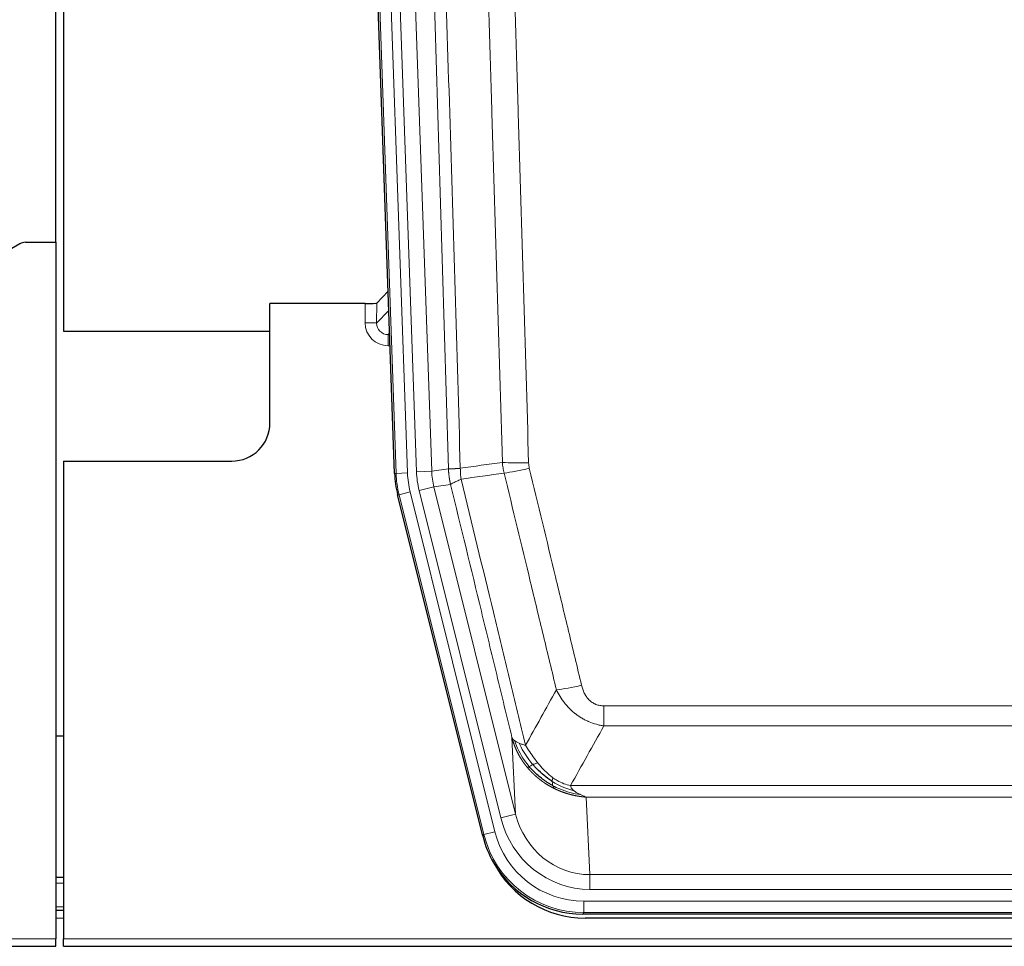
# Model space of a CAD drawing. Header units: inches. Extents: x 0 to 20790, y -12 to 14700.
# Tile 44 of 256: x 6631 to 6889, y 4053 to 4295. Entities that reach past the tile are written whole.
import ezdxf

# ---------------------------------------------------------------- set-up
doc = ezdxf.new("R2010")
doc.units = ezdxf.units.IN
doc.layers.add('1', color=7, linetype='Continuous', true_color=0xffffff)

msp = doc.modelspace()

# ---------------------------------------------------------------- linework, layer by layer
at = {"layer": '1', "color": 2, "linetype": 'Continuous', "lineweight": 25}
for p, q in [((6640.914, 4236.989), (6640.914, 4637.569)), ((6642.914, 4637.241), (6642.914, 4213.731)), ((6729.51, 4176.466), (6716.393, 4552.111)), ((6631.459, 4236.579), (6615.294, 4227.237)), ((6632.957, 4236.981), (6640.915, 4236.981)), ((6640.915, 4236.981), (6640.915, 4054.701)), ((6727.843, 4224.203), (6724.816, 4221.068)), ((6721.817, 4220.967), (6696.915, 4220.967)), ((6696.915, 4189.731), (6696.915, 4220.967)), ((6642.914, 4213.731), (6696.914, 4213.731)), ((6642.915, 4179.731), (6686.915, 4179.731)), ((6642.915, 4179.731), (6642.915, 4054.701)), ((6752.549, 4081.626), (6730.295, 4170.884)), ((6642.866, 4107.731), (6640.904, 4107.731)), ((6642.914, 4070.731), (6640.899, 4070.731)), ((6642.914, 4062.132), (6640.899, 4062.132)), ((6995.118, 4061.186), (6778.711, 4061.186)), ((6994.526, 4060.144), (6779.303, 4060.144)), ((6640.915, 4052.754), (6640.915, 4054.701)), ((6642.915, 4052.754), (6642.915, 4054.701)), ((6152.915, 4052.754), (6640.915, 4052.754)), ((6642.915, 4052.754), (7130.915, 4052.754))]:
    msp.add_line(p, q, dxfattribs=at)
at = {"layer": '1', "color": 110, "linetype": 'Continuous', "lineweight": 13}
for p, q in [((6729.884, 4176.518), (6716.773, 4551.961)), ((6719.767, 4552.066), (6732.878, 4176.623)), ((6722.159, 4551.124), (6735.225, 4176.953)), ((6726.151, 4551.263), (6739.217, 4177.092)), ((6721.807, 4215.919), (6721.817, 4220.967)), ((6724.816, 4221.068), (6724.805, 4215.837)), ((6724.805, 4215.837), (6728.019, 4219.165)), ((6728.225, 4213.272), (6727.798, 4212.83)), ((6727.798, 4212.83), (6727.798, 4209.91)), ((6727.798, 4212.83), (6728.241, 4212.83)), ((6727.798, 4209.91), (6728.343, 4209.91)), ((6729.51, 4176.466), (6729.884, 4176.518)), ((6732.878, 4176.623), (6729.884, 4176.518)), ((6735.225, 4176.953), (6739.217, 4177.092)), ((6739.217, 4177.092), (6743.594, 4177.707)), ((6733.575, 4171.661), (6730.668, 4170.936)), ((6733.575, 4171.661), (6755.749, 4082.726)), ((6735.923, 4171.991), (6739.798, 4172.957)), ((6757.275, 4086.353), (6735.923, 4171.991)), ((6744.15, 4173.569), (6739.798, 4172.957)), ((6739.798, 4172.957), (6761.15, 4087.319)), ((6730.668, 4170.936), (6730.295, 4170.884)), ((6752.842, 4082.002), (6730.668, 4170.936)), ((6784.243, 4115.674), (6989.586, 4115.674)), ((6784.243, 4110.433), (6784.243, 4115.674)), ((6989.586, 4110.433), (6784.243, 4110.433)), ((6761.15, 4087.319), (6760.193, 4107.375)), ((6775.512, 4094.814), (6998.317, 4094.814)), ((6779.625, 4091.784), (6780.593, 4071.505)), ((6994.205, 4091.784), (6779.625, 4091.784)), ((6757.275, 4086.353), (6761.15, 4087.319)), ((6752.549, 4081.626), (6752.842, 4082.002)), ((6755.749, 4082.726), (6752.842, 4082.002)), ((6780.593, 4071.505), (6993.236, 4071.505)), ((6780.593, 4067.641), (6780.593, 4071.505)), ((6642.914, 4069.276), (6640.899, 4069.276)), ((6993.236, 4067.641), (6780.593, 4067.641)), ((6779.004, 4061.561), (6779.004, 4064.557)), ((6779.004, 4064.557), (6994.825, 4064.557)), ((6642.914, 4063.102), (6640.899, 4063.102)), ((6779.004, 4061.561), (6778.711, 4061.186)), ((6994.825, 4061.561), (6779.004, 4061.561)), ((6642.914, 4060.132), (6640.899, 4060.132)), ((6152.915, 4054.701), (6640.915, 4054.701)), ((6642.915, 4054.701), (7130.915, 4054.701))]:
    msp.add_line(p, q, dxfattribs=at)
at = {"layer": '1', "color": 2, "linetype": 'Continuous', "lineweight": 25}
msp.add_arc((6686.915, 4189.731), 10, 270, 0, dxfattribs=at)
for centre, major_axis, ratio, start_param, end_param in [((6632.96, 4233.977), (0.923, -2.86), 0.9982885, 2.8298327, 3.3530369), ((6721.818, 4221.071), (-3, 0), 0.0349646, 1.5706703, 3.1078402), ((6756.531, 4177.417, 0), (26.774, 3.763), 0.9986144, 3.0370169, 3.2461684), ((6778.769, 4088.223, 0), (16.66, 21.323), 0.9977958, 2.4794378, 2.7643876), ((6779.329, 4087.16, 0), (16.639, 21.297), 0.9990195, 2.7203481, 3.8043419), ((6778.769, 4088.223, 0), (16.66, 21.323), 0.9977958, 2.7643876, 3.8037475)]:
    msp.add_ellipse(centre, major_axis=major_axis, ratio=ratio, start_param=start_param, end_param=end_param, dxfattribs=at)
at = {"layer": '1', "color": 110, "linetype": 'Continuous', "lineweight": 13}
for centre, major_axis, ratio, start_param, end_param in [((6727.81, 4215.919), (-3.237, -5.067), 0.9977321, 5.2798208, 6.8506171), ((6721.807, 4215.841), (-3, 0.006), 0.0261769, 3.175273, 4.7124429), ((6727.81, 4215.841), (-1.726, -2.474), 0.9943829, 5.3201387, 6.890935), ((6764.548, 4180.412), (-9.996, -0.288), 0.1133347, 0.8101184, 1.5675278), ((6756.896, 4177.469), (-26.766, -3.762), 0.9989218, 6.1786096, 6.387761), ((6756.896, 4177.469, 0), (23.799, 3.345), 0.9986144, 3.0370169, 3.2461684), ((6759.243, 4177.798), (-23.799, -3.345), 0.9986144, 6.1786096, 6.387761), ((6759.243, 4177.798), (-19.844, -2.789), 0.9980617, 6.1786096, 6.387761), ((6764.735, 4179.006), (-9.719, -2.353), 0.1107863, 0.7983441, 1.5439815), ((6778.396, 4122.431), (-9.722, -2.342), 0.1329353, 0.7958322, 1.5387903), ((6780.514, 4092.488, 0), (1.185, -24.82), 0.9658521, 4.9157844, 6.2370968), ((6780.514, 4092.488), (1.001, -20.961), 0.9530564, 4.9157844, 6.2370968), ((6779.056, 4088.59), (-16.651, -21.313), 0.9982842, 5.6210305, 6.9453401), ((6779.056, 4088.59, 0), (14.809, 18.954), 0.9977958, 2.4794378, 3.8037475)]:
    msp.add_ellipse(centre, major_axis=major_axis, ratio=ratio, start_param=start_param, end_param=end_param, dxfattribs=at)
for points, knots in [([(6734.454, 4550.672), (6735.026, 4535.117), (6736.153, 4504.007), (6737.798, 4457.342), (6738.865, 4426.232), (6739.653, 4402.9), (6740.044, 4391.233), (6740.496, 4377.622), (6740.688, 4371.789), (6740.816, 4367.9), (6740.88, 4365.956), (6741.199, 4356.235), (6741.579, 4344.571), (6742.017, 4330.968), (6742.203, 4325.14), (6742.327, 4321.254), (6742.389, 4319.311), (6742.945, 4301.828), (6743.918, 4270.772), (6745.329, 4224.262), (6746.237, 4193.304), (6746.683, 4177.838)], [0, 0, 0, 0, 0.125, 0.25, 0.375, 0.375, 0.4375, 0.46875, 0.484375, 0.484375, 0.5, 0.5, 0.5625, 0.59375, 0.609375, 0.609375, 0.625, 0.625, 0.75, 0.875, 1, 1, 1, 1]), ([(6743.594, 4177.707), (6743.149, 4193.118), (6742.243, 4223.963), (6740.836, 4270.304), (6739.866, 4301.248), (6739.312, 4318.667), (6739.25, 4320.603), (6739.126, 4324.475), (6738.94, 4330.282), (6738.504, 4343.836), (6738.125, 4355.457), (6737.807, 4365.144), (6737.743, 4367.081), (6737.616, 4370.956), (6737.424, 4376.768), (6736.974, 4390.33), (6736.583, 4401.954), (6735.797, 4425.203), (6734.734, 4456.201), (6733.093, 4502.699), (6731.969, 4533.697), (6731.399, 4549.196)], [0, 0, 0, 0, 0.125, 0.25, 0.375, 0.375, 0.390625, 0.390625, 0.40625, 0.4375, 0.5, 0.5, 0.515625, 0.515625, 0.53125, 0.5625, 0.625, 0.625, 0.75, 0.875, 1, 1, 1, 1]), ([(6757.68, 4179.392), (6757.242, 4194.611), (6756.35, 4225.074), (6755.428, 4255.583), (6754.726, 4278.483), (6754.489, 4286.119), (6754.013, 4301.398), (6753.773, 4309.04), (6753.046, 4331.976), (6752.555, 4347.273), (6751.93, 4366.403), (6751.805, 4370.229), (6751.553, 4377.881), (6751.174, 4389.359), (6750.791, 4400.837), (6750.02, 4423.793), (6748.976, 4454.402), (6747.366, 4500.317), (6746.264, 4530.927), (6745.706, 4546.233)], [0, 0, 0, 0, 0.125, 0.25, 0.25, 0.3125, 0.3125, 0.375, 0.375, 0.5, 0.5, 0.53125, 0.53125, 0.5625, 0.625, 0.625, 0.75, 0.875, 1, 1, 1, 1]), ([(6752.589, 4546.576), (6753.147, 4531.252), (6754.247, 4500.603), (6755.855, 4454.631), (6756.897, 4423.984), (6757.668, 4400.999), (6758.05, 4389.506), (6758.429, 4378.014), (6758.68, 4370.353), (6758.805, 4366.522), (6759.429, 4347.368), (6759.92, 4332.052), (6760.645, 4309.088), (6760.885, 4301.436), (6761.361, 4286.138), (6761.597, 4278.493), (6762.299, 4255.564), (6763.22, 4225.016), (6764.11, 4194.516), (6764.548, 4179.278)], [0, 0, 0, 0, 0.125, 0.25, 0.375, 0.375, 0.4375, 0.46875, 0.46875, 0.5, 0.5, 0.625, 0.625, 0.6875, 0.6875, 0.75, 0.75, 0.875, 1, 1, 1, 1]), ([(6764.735, 4177.867), (6764.679, 4178.099), (6764.636, 4178.332), (6764.573, 4178.803), (6764.555, 4179.04), (6764.548, 4179.278)], [0, 0, 0, 0, 0.5, 0.5, 1, 1, 1, 1]), ([(6743.594, 4177.707), (6743.595, 4177.707), (6743.597, 4177.707), (6743.6, 4177.707), (6743.603, 4177.706), (6743.607, 4177.706), (6743.61, 4177.706), (6743.614, 4177.705), (6743.619, 4177.705), (6743.623, 4177.705), (6743.628, 4177.705), (6743.633, 4177.704), (6743.639, 4177.704), (6743.644, 4177.704), (6743.65, 4177.704), (6743.656, 4177.703), (6743.663, 4177.703), (6743.669, 4177.703), (6743.676, 4177.703), (6743.683, 4177.703), (6743.69, 4177.702), (6743.698, 4177.702), (6743.706, 4177.702), (6743.714, 4177.702), (6743.722, 4177.702), (6743.731, 4177.701), (6743.74, 4177.701), (6743.749, 4177.701), (6743.758, 4177.701), (6743.768, 4177.701), (6743.778, 4177.701), (6743.788, 4177.701), (6743.798, 4177.701), (6743.809, 4177.701), (6743.82, 4177.701), (6743.831, 4177.7), (6743.842, 4177.7), (6743.854, 4177.7), (6743.866, 4177.7), (6743.878, 4177.7), (6743.89, 4177.7), (6743.903, 4177.7), (6743.916, 4177.7), (6743.929, 4177.7), (6743.942, 4177.7), (6743.956, 4177.7), (6743.97, 4177.7), (6743.984, 4177.701), (6743.998, 4177.701), (6744.013, 4177.701), (6744.028, 4177.701), (6744.043, 4177.701), (6744.058, 4177.701), (6744.074, 4177.701), (6744.089, 4177.701), (6744.105, 4177.701), (6744.122, 4177.702), (6744.138, 4177.702), (6744.155, 4177.702), (6744.172, 4177.702), (6744.189, 4177.703), (6744.207, 4177.703), (6744.224, 4177.703), (6744.242, 4177.703), (6744.26, 4177.704), (6744.279, 4177.704), (6744.298, 4177.704), (6744.316, 4177.704), (6744.336, 4177.705), (6744.355, 4177.705), (6744.375, 4177.706), (6744.394, 4177.706), (6744.414, 4177.706), (6744.435, 4177.707), (6744.455, 4177.707), (6744.476, 4177.708), (6744.503, 4177.708), (6744.537, 4177.709), (6744.578, 4177.71), (6744.619, 4177.711), (6744.662, 4177.712), (6744.705, 4177.714), (6744.749, 4177.715), (6744.794, 4177.717), (6744.84, 4177.719), (6744.886, 4177.72), (6744.933, 4177.722), (6744.981, 4177.724), (6745.03, 4177.727), (6745.079, 4177.729), (6745.129, 4177.731), (6745.18, 4177.734), (6745.232, 4177.736), (6745.284, 4177.739), (6745.337, 4177.742), (6745.391, 4177.745), (6745.446, 4177.748), (6745.501, 4177.751), (6745.557, 4177.755), (6745.614, 4177.758), (6745.672, 4177.762), (6745.73, 4177.766), (6745.789, 4177.77), (6745.848, 4177.774), (6745.909, 4177.778), (6745.97, 4177.782), (6746.031, 4177.787), (6746.093, 4177.791), (6746.156, 4177.796), (6746.22, 4177.8), (6746.284, 4177.805), (6746.349, 4177.81), (6746.415, 4177.816), (6746.481, 4177.821), (6746.548, 4177.826), (6746.615, 4177.832), (6746.661, 4177.836), (6746.683, 4177.838)], [0, 0, 0, 0, 0.0066687, 0.0133374, 0.0200061, 0.0266746, 0.0333432, 0.0400116, 0.0466801, 0.0533484, 0.0600168, 0.066685, 0.0733532, 0.0800214, 0.0866895, 0.0933575, 0.1000255, 0.1066935, 0.1133614, 0.1200292, 0.126697, 0.1333647, 0.1400324, 0.1467001, 0.1533676, 0.1600352, 0.1667026, 0.1733701, 0.1800374, 0.1867047, 0.193372, 0.2000392, 0.2067064, 0.2133735, 0.2200405, 0.2267075, 0.2333745, 0.2400414, 0.2467082, 0.253375, 0.2600418, 0.2667085, 0.2733751, 0.2800417, 0.2867082, 0.2933747, 0.3000412, 0.3067075, 0.3133739, 0.3200401, 0.3267064, 0.3333725, 0.3400387, 0.3467047, 0.3533708, 0.3600367, 0.3667026, 0.3733685, 0.3800343, 0.3867001, 0.3933658, 0.4000315, 0.4066971, 0.4133626, 0.4200281, 0.4266936, 0.433359, 0.4400243, 0.4466896, 0.4533549, 0.4600201, 0.4666852, 0.4733503, 0.4800154, 0.4866804, 0.4933453, 0.5000102, 0.5125098, 0.5250093, 0.5375088, 0.5500082, 0.5625077, 0.5750071, 0.5875066, 0.600006, 0.6125054, 0.6250049, 0.6375043, 0.6500037, 0.6625032, 0.6750026, 0.6875021, 0.7000016, 0.7125011, 0.7250006, 0.7375001, 0.7499997, 0.7624993, 0.7749989, 0.7874985, 0.7999982, 0.812498, 0.8249977, 0.8374975, 0.8499974, 0.8624973, 0.8749972, 0.8874972, 0.8999973, 0.9124974, 0.9249976, 0.9374978, 0.9499981, 0.9624985, 0.9749989, 0.9874994, 1, 1, 1, 1]), ([(6744.15, 4173.569), (6744.145, 4173.59), (6744.135, 4173.632), (6744.12, 4173.696), (6744.105, 4173.762), (6744.089, 4173.828), (6744.074, 4173.896), (6744.059, 4173.965), (6744.043, 4174.036), (6744.028, 4174.107), (6744.013, 4174.18), (6743.997, 4174.255), (6743.982, 4174.33), (6743.966, 4174.407), (6743.951, 4174.486), (6743.936, 4174.565), (6743.921, 4174.646), (6743.906, 4174.728), (6743.891, 4174.811), (6743.876, 4174.896), (6743.862, 4174.982), (6743.847, 4175.07), (6743.833, 4175.158), (6743.819, 4175.248), (6743.805, 4175.339), (6743.791, 4175.432), (6743.778, 4175.526), (6743.757, 4175.677), (6743.731, 4175.879), (6743.703, 4176.126), (6743.679, 4176.355), (6743.66, 4176.566), (6743.644, 4176.76), (6743.631, 4176.935), (6743.621, 4177.093), (6743.613, 4177.232), (6743.607, 4177.353), (6743.603, 4177.457), (6743.599, 4177.542), (6743.597, 4177.609), (6743.595, 4177.658), (6743.594, 4177.689), (6743.594, 4177.703), (6743.594, 4177.707)], [0, 0, 0, 0, 0.0155037, 0.0313049, 0.0474035, 0.0637997, 0.0804935, 0.097485, 0.1147743, 0.1323613, 0.1502462, 0.1684289, 0.1869096, 0.2056883, 0.224765, 0.2441397, 0.2638126, 0.2837835, 0.3040527, 0.32462, 0.3454856, 0.3666494, 0.3881116, 0.409872, 0.4319308, 0.454288, 0.4769435, 0.4998975, 0.5635611, 0.6228928, 0.6778927, 0.7285606, 0.7748966, 0.8169007, 0.8545729, 0.8879131, 0.9169214, 0.9415977, 0.9619421, 0.9779545, 0.989635, 0.9969835, 1, 1, 1, 1]), ([(6746.895, 4175.004), (6746.82, 4175.47), (6746.778, 4175.939), (6746.72, 4176.884), (6746.704, 4177.36), (6746.683, 4177.838)], [0, 0, 0, 0, 0.5, 0.5, 1, 1, 1, 1]), ([(6771.816, 4119.87), (6770.681, 4124.591), (6769.544, 4129.313), (6767.269, 4138.761), (6766.131, 4143.487), (6762.711, 4157.668), (6760.427, 4167.128), (6758.139, 4176.593)], [0, 0, 0, 0, 0.25, 0.25, 0.5, 0.5, 1, 1, 1, 1]), ([(6764.735, 4177.867), (6767.021, 4168.388), (6769.302, 4158.916), (6772.717, 4144.715), (6773.855, 4139.983), (6776.127, 4130.521), (6777.262, 4125.792), (6778.396, 4121.065)], [0, 0, 0, 0, 0.5, 0.5, 0.75, 0.75, 1, 1, 1, 1]), ([(6744.15, 4173.569), (6744.172, 4173.62), (6744.249, 4173.686), (6744.513, 4173.853), (6744.699, 4173.953), (6745.17, 4174.19), (6745.456, 4174.327), (6746.114, 4174.637), (6746.487, 4174.811), (6746.895, 4175.004)], [0, 0, 0, 0, 0.25, 0.25, 0.5, 0.5, 0.75, 0.75, 1, 1, 1, 1]), ([(6746.895, 4175.004), (6749.718, 4163.379), (6752.533, 4151.763), (6756.747, 4134.351), (6758.15, 4128.55), (6760.952, 4116.952), (6762.351, 4111.155), (6763.749, 4105.361)], [0, 0, 0, 0, 0.5, 0.5, 0.75, 0.75, 1, 1, 1, 1]), ([(6760.193, 4107.375), (6758.862, 4112.882), (6757.53, 4118.392), (6754.862, 4129.417), (6753.526, 4134.931), (6749.516, 4151.48), (6746.836, 4162.521), (6744.15, 4173.569)], [0, 0, 0, 0, 0.25, 0.25, 0.5, 0.5, 1, 1, 1, 1]), ([(6784.243, 4110.433), (6783.909, 4110.481), (6783.575, 4110.54), (6782.912, 4110.679), (6782.584, 4110.759), (6781.608, 4111.03), (6780.971, 4111.251), (6780.268, 4111.549), (6780.19, 4111.582), (6780.035, 4111.651), (6779.957, 4111.686), (6779.726, 4111.793), (6779.573, 4111.867), (6779.118, 4112.095), (6778.523, 4112.419), (6777.951, 4112.78), (6777.529, 4113.065), (6777.321, 4113.212), (6777.115, 4113.363), (6776.979, 4113.465), (6776.911, 4113.517), (6776.306, 4113.986), (6775.798, 4114.435), (6775.078, 4115.151), (6774.846, 4115.397), (6774.507, 4115.777), (6774.396, 4115.906), (6774.178, 4116.167), (6774.07, 4116.299), (6773.543, 4116.966), (6773.155, 4117.52), (6772.44, 4118.667), (6772.114, 4119.259), (6771.816, 4119.87)], [0, 0, 0, 0, 0.0625, 0.0625, 0.125, 0.125, 0.25, 0.25, 0.265625, 0.265625, 0.28125, 0.28125, 0.3125, 0.3125, 0.375, 0.4375, 0.4375, 0.46875, 0.484375, 0.484375, 0.5, 0.5, 0.625, 0.625, 0.6875, 0.6875, 0.71875, 0.71875, 0.75, 0.75, 0.875, 0.875, 1, 1, 1, 1]), ([(6784.243, 4115.674), (6784.061, 4115.674), (6783.878, 4115.682), (6783.515, 4115.714), (6783.335, 4115.738), (6782.979, 4115.803), (6782.804, 4115.844), (6782.457, 4115.944), (6782.286, 4116.002), (6782.075, 4116.088), (6782.033, 4116.105), (6781.95, 4116.142), (6781.825, 4116.198), (6781.704, 4116.259), (6781.465, 4116.387), (6781.157, 4116.573), (6780.87, 4116.79), (6780.697, 4116.935), (6780.662, 4116.965), (6780.594, 4117.025), (6780.561, 4117.055), (6780.461, 4117.148), (6780.396, 4117.211), (6780.206, 4117.404), (6780.087, 4117.538), (6779.86, 4117.816), (6779.753, 4117.959), (6779.55, 4118.254), (6779.455, 4118.406), (6779.342, 4118.601), (6779.32, 4118.64), (6779.276, 4118.719), (6779.254, 4118.759), (6779.19, 4118.879), (6779.149, 4118.959), (6779.031, 4119.201), (6778.957, 4119.365), (6778.82, 4119.696), (6778.757, 4119.863), (6778.58, 4120.37), (6778.48, 4120.714), (6778.396, 4121.065)], [0, 0, 0, 0, 0.0625, 0.0625, 0.125, 0.125, 0.1875, 0.1875, 0.25, 0.25, 0.265625, 0.265625, 0.28125, 0.3125, 0.3125, 0.375, 0.4375, 0.4375, 0.453125, 0.453125, 0.46875, 0.46875, 0.5, 0.5, 0.5625, 0.5625, 0.625, 0.625, 0.6875, 0.6875, 0.703125, 0.703125, 0.71875, 0.71875, 0.75, 0.75, 0.8125, 0.8125, 0.875, 0.875, 1, 1, 1, 1]), ([(6764.224, 4099.548), (6764.213, 4099.562), (6764.19, 4099.59), (6764.155, 4099.632), (6764.119, 4099.675), (6764.083, 4099.719), (6764.047, 4099.763), (6764.011, 4099.809), (6763.974, 4099.855), (6763.936, 4099.901), (6763.899, 4099.949), (6763.861, 4099.997), (6763.822, 4100.046), (6763.783, 4100.096), (6763.744, 4100.146), (6763.705, 4100.197), (6763.665, 4100.249), (6763.625, 4100.302), (6763.584, 4100.355), (6763.544, 4100.41), (6763.503, 4100.465), (6763.461, 4100.521), (6763.42, 4100.577), (6763.378, 4100.635), (6763.336, 4100.693), (6763.293, 4100.752), (6763.251, 4100.812), (6763.208, 4100.873), (6763.164, 4100.934), (6763.121, 4100.997), (6763.077, 4101.06), (6763.033, 4101.124), (6762.989, 4101.189), (6762.945, 4101.255), (6762.901, 4101.321), (6762.856, 4101.388), (6762.811, 4101.457), (6762.766, 4101.526), (6762.721, 4101.596), (6762.676, 4101.667), (6762.63, 4101.738), (6762.585, 4101.811), (6762.539, 4101.884), (6762.494, 4101.959), (6762.448, 4102.034), (6762.402, 4102.11), (6762.356, 4102.187), (6762.31, 4102.265), (6762.264, 4102.344), (6762.217, 4102.423), (6762.171, 4102.504), (6762.125, 4102.585), (6762.079, 4102.668), (6762.032, 4102.751), (6761.986, 4102.836), (6761.94, 4102.921), (6761.894, 4103.007), (6761.848, 4103.094), (6761.802, 4103.182), (6761.756, 4103.271), (6761.71, 4103.361), (6761.664, 4103.452), (6761.618, 4103.544), (6761.573, 4103.636), (6761.527, 4103.73), (6761.482, 4103.825), (6761.437, 4103.921), (6761.392, 4104.017), (6761.347, 4104.115), (6761.302, 4104.213), (6761.258, 4104.313), (6761.214, 4104.413), (6761.17, 4104.515), (6761.126, 4104.617), (6761.083, 4104.721), (6761.04, 4104.825), (6760.997, 4104.931), (6760.954, 4105.037), (6760.912, 4105.145), (6760.87, 4105.253), (6760.829, 4105.362), (6760.788, 4105.473), (6760.747, 4105.584), (6760.707, 4105.697), (6760.667, 4105.81), (6760.627, 4105.924), (6760.588, 4106.04), (6760.55, 4106.156), (6760.511, 4106.273), (6760.474, 4106.392), (6760.437, 4106.511), (6760.4, 4106.632), (6760.364, 4106.753), (6760.329, 4106.875), (6760.294, 4106.999), (6760.259, 4107.123), (6760.226, 4107.249), (6760.204, 4107.333), (6760.193, 4107.375)], [0, 0, 0, 0, 0.0060657, 0.012223, 0.0184718, 0.0248123, 0.0312443, 0.0377679, 0.0443831, 0.0510899, 0.0578883, 0.0647782, 0.0717598, 0.0788329, 0.0859977, 0.093254, 0.1006019, 0.1080414, 0.1155725, 0.1231952, 0.1309095, 0.1387154, 0.1466129, 0.1546019, 0.1626826, 0.1708549, 0.1791188, 0.1874742, 0.1959213, 0.20446, 0.2130903, 0.2218121, 0.2306256, 0.2395307, 0.2485274, 0.2576156, 0.2667955, 0.276067, 0.2854301, 0.2948848, 0.3044311, 0.314069, 0.3237985, 0.3336196, 0.3435324, 0.3535367, 0.3636326, 0.3738202, 0.3840993, 0.3944701, 0.4049324, 0.4154864, 0.426132, 0.4368691, 0.4476979, 0.4586183, 0.4696303, 0.480734, 0.4919292, 0.503216, 0.5145945, 0.5260645, 0.5376262, 0.5492795, 0.5610244, 0.5728609, 0.584789, 0.5968087, 0.60892, 0.621123, 0.6334175, 0.6458037, 0.6582815, 0.6708509, 0.6835119, 0.6962645, 0.7091087, 0.7220445, 0.735072, 0.748191, 0.7614017, 0.774704, 0.7880979, 0.8015834, 0.8151605, 0.8288293, 0.8425896, 0.8564416, 0.8703852, 0.8844204, 0.8985472, 0.9127656, 0.9270756, 0.9414773, 0.9559705, 0.9705554, 0.9852319, 1, 1, 1, 1]), ([(6760.193, 4107.375), (6760.25, 4107.231), (6760.332, 4107.094), (6760.545, 4106.833), (6760.677, 4106.709), (6760.832, 4106.592)], [0, 0, 0, 0, 0.5, 0.5, 1, 1, 1, 1]), ([(6764.715, 4099.778), (6764.28, 4100.288), (6763.87, 4100.818), (6762.34, 4103), (6761.444, 4104.779), (6760.832, 4106.592)], [0, 0, 0, 0, 0.25, 0.25, 1, 1, 1, 1]), ([(6760.832, 4106.592), (6760.988, 4106.466), (6761.168, 4106.347), (6761.572, 4106.123), (6761.797, 4106.018), (6762.042, 4105.92)], [0, 0, 0, 0, 0.5, 0.5, 1, 1, 1, 1]), ([(6765.7, 4100.305), (6765.329, 4100.737), (6764.972, 4101.181), (6763.612, 4103), (6762.741, 4104.455), (6762.042, 4105.92)], [0, 0, 0, 0, 0.25, 0.25, 1, 1, 1, 1]), ([(6762.042, 4105.92), (6762.288, 4105.813), (6762.555, 4105.713), (6763.125, 4105.527), (6763.429, 4105.441), (6763.749, 4105.361)], [0, 0, 0, 0, 0.5, 0.5, 1, 1, 1, 1]), ([(6766.925, 4100.754), (6766.626, 4101.124), (6766.335, 4101.502), (6765.209, 4103.032), (6764.442, 4104.22), (6763.749, 4105.361)], [0, 0, 0, 0, 0.25, 0.25, 1, 1, 1, 1]), ([(6764.224, 4099.548), (6764.26, 4099.555), (6764.303, 4099.569), (6764.408, 4099.615), (6764.471, 4099.646), (6764.597, 4099.713), (6764.653, 4099.744), (6764.715, 4099.778)], [0, 0, 0, 0, 0.375, 0.375, 0.75, 0.75, 1, 1, 1, 1]), ([(6771.227, 4094.065), (6771.205, 4094.076), (6771.161, 4094.098), (6771.095, 4094.131), (6771.029, 4094.164), (6770.963, 4094.198), (6770.897, 4094.231), (6770.831, 4094.266), (6770.765, 4094.3), (6770.699, 4094.335), (6770.632, 4094.37), (6770.566, 4094.405), (6770.499, 4094.441), (6770.433, 4094.477), (6770.366, 4094.513), (6770.3, 4094.55), (6770.233, 4094.587), (6770.166, 4094.624), (6770.1, 4094.662), (6770.033, 4094.7), (6769.966, 4094.738), (6769.899, 4094.777), (6769.832, 4094.816), (6769.765, 4094.855), (6769.699, 4094.895), (6769.632, 4094.935), (6769.565, 4094.975), (6769.498, 4095.016), (6769.431, 4095.057), (6769.363, 4095.098), (6769.296, 4095.14), (6769.229, 4095.182), (6769.162, 4095.224), (6769.095, 4095.267), (6769.028, 4095.31), (6768.961, 4095.354), (6768.894, 4095.397), (6768.827, 4095.442), (6768.76, 4095.486), (6768.693, 4095.531), (6768.625, 4095.576), (6768.558, 4095.622), (6768.491, 4095.668), (6768.424, 4095.714), (6768.357, 4095.761), (6768.29, 4095.808), (6768.223, 4095.855), (6768.156, 4095.903), (6768.089, 4095.951), (6768.022, 4095.999), (6767.955, 4096.048), (6767.889, 4096.097), (6767.822, 4096.147), (6767.755, 4096.197), (6767.688, 4096.247), (6767.621, 4096.298), (6767.555, 4096.349), (6767.488, 4096.401), (6767.422, 4096.453), (6767.355, 4096.505), (6767.289, 4096.557), (6767.222, 4096.61), (6767.156, 4096.664), (6767.09, 4096.718), (6767.024, 4096.772), (6766.958, 4096.826), (6766.891, 4096.881), (6766.826, 4096.936), (6766.76, 4096.992), (6766.694, 4097.048), (6766.628, 4097.105), (6766.563, 4097.162), (6766.497, 4097.219), (6766.432, 4097.277), (6766.366, 4097.335), (6766.301, 4097.393), (6766.236, 4097.452), (6766.171, 4097.511), (6766.106, 4097.571), (6766.041, 4097.631), (6765.976, 4097.691), (6765.912, 4097.752), (6765.847, 4097.813), (6765.783, 4097.875), (6765.719, 4097.937), (6765.655, 4097.999), (6765.591, 4098.062), (6765.527, 4098.126), (6765.463, 4098.189), (6765.4, 4098.253), (6765.336, 4098.318), (6765.273, 4098.383), (6765.21, 4098.448), (6765.147, 4098.514), (6765.084, 4098.58), (6765.022, 4098.646), (6764.959, 4098.713), (6764.897, 4098.78), (6764.835, 4098.848), (6764.773, 4098.916), (6764.711, 4098.985), (6764.65, 4099.054), (6764.588, 4099.123), (6764.527, 4099.193), (6764.466, 4099.263), (6764.405, 4099.334), (6764.345, 4099.405), (6764.284, 4099.476), (6764.244, 4099.524), (6764.224, 4099.548)], [0, 0, 0, 0, 0.0082024, 0.0164263, 0.0246716, 0.0329384, 0.0412265, 0.0495362, 0.0578672, 0.0662198, 0.0745938, 0.0829892, 0.0914062, 0.0998446, 0.1083045, 0.1167859, 0.1252887, 0.1338131, 0.1423589, 0.1509263, 0.1595151, 0.1681255, 0.1767574, 0.1854108, 0.1940858, 0.2027822, 0.2115002, 0.2202398, 0.2290008, 0.2377835, 0.2465876, 0.2554134, 0.2642606, 0.2731295, 0.2820199, 0.2909319, 0.2998654, 0.3088206, 0.3177973, 0.3267956, 0.3358154, 0.3448569, 0.35392, 0.3630047, 0.3721109, 0.3812388, 0.3903883, 0.3995594, 0.4087522, 0.4179665, 0.4272025, 0.4364601, 0.4457393, 0.4550402, 0.4643627, 0.4737069, 0.4830727, 0.4924601, 0.5018692, 0.5113, 0.5207524, 0.5302265, 0.5397222, 0.5492397, 0.5587788, 0.5683395, 0.577922, 0.5875261, 0.5971519, 0.6067994, 0.6164686, 0.6261595, 0.6358721, 0.6456064, 0.6553624, 0.6651401, 0.6749395, 0.6847606, 0.6946034, 0.704468, 0.7143542, 0.7242622, 0.734192, 0.7441434, 0.7541166, 0.7641115, 0.7741282, 0.7841666, 0.7942268, 0.8043087, 0.8144123, 0.8245377, 0.8346848, 0.8448538, 0.8550444, 0.8652568, 0.875491, 0.885747, 0.8960247, 0.9063242, 0.9166455, 0.9269886, 0.9373534, 0.9477401, 0.9581485, 0.9685787, 0.9790306, 0.9895044, 1, 1, 1, 1]), ([(6764.715, 4099.778), (6764.745, 4099.795), (6764.778, 4099.813), (6764.912, 4099.888), (6765.025, 4099.951), (6765.275, 4100.087), (6765.411, 4100.159), (6765.602, 4100.257), (6765.651, 4100.281), (6765.7, 4100.305)], [0, 0, 0, 0, 0.125, 0.125, 0.5, 0.5, 0.875, 0.875, 1, 1, 1, 1]), ([(6765.7, 4100.305), (6765.799, 4100.353), (6765.9, 4100.401), (6766.157, 4100.515), (6766.315, 4100.579), (6766.625, 4100.686), (6766.779, 4100.728), (6766.925, 4100.754)], [0, 0, 0, 0, 0.25, 0.25, 0.625, 0.625, 1, 1, 1, 1]), ([(6770.894, 4096.876), (6770.714, 4097.006), (6770.535, 4097.141), (6769.828, 4097.7), (6769.314, 4098.16), (6768.319, 4099.141), (6767.84, 4099.662), (6767.226, 4100.386), (6767.074, 4100.569), (6766.925, 4100.754)], [0, 0, 0, 0, 0.125, 0.125, 0.5, 0.5, 0.875, 0.875, 1, 1, 1, 1]), ([(6770.744, 4095.894), (6770.742, 4095.992), (6770.744, 4096.089), (6770.757, 4096.323), (6770.773, 4096.457), (6770.821, 4096.694), (6770.854, 4096.796), (6770.894, 4096.876)], [0, 0, 0, 0, 0.25, 0.25, 0.625, 0.625, 1, 1, 1, 1]), ([(6775.512, 4094.814), (6774.292, 4095.027), (6773.116, 4095.492), (6771.622, 4096.373), (6771.254, 4096.615), (6770.894, 4096.876)], [0, 0, 0, 0, 0.75, 0.75, 1, 1, 1, 1]), ([(6770.912, 4094.778), (6770.9, 4094.818), (6770.889, 4094.859), (6770.844, 4095.028), (6770.815, 4095.164), (6770.771, 4095.449), (6770.756, 4095.598), (6770.746, 4095.795), (6770.745, 4095.845), (6770.744, 4095.894)], [0, 0, 0, 0, 0.125, 0.125, 0.5, 0.5, 0.875, 0.875, 1, 1, 1, 1]), ([(6776.383, 4093.476), (6774.972, 4093.796), (6773.536, 4094.337), (6771.665, 4095.33), (6771.201, 4095.601), (6770.744, 4095.894)], [0, 0, 0, 0, 0.75, 0.75, 1, 1, 1, 1]), ([(6771.227, 4094.065), (6771.194, 4094.124), (6771.155, 4094.193), (6771.073, 4094.355), (6771.03, 4094.447), (6770.963, 4094.622), (6770.937, 4094.698), (6770.912, 4094.778)], [0, 0, 0, 0, 0.375, 0.375, 0.75, 0.75, 1, 1, 1, 1]), ([(6778.054, 4092.476), (6776.281, 4092.699), (6774.452, 4093.181), (6772.078, 4094.186), (6771.49, 4094.468), (6770.912, 4094.778)], [0, 0, 0, 0, 0.75, 0.75, 1, 1, 1, 1]), ([(6776.383, 4093.476), (6776.264, 4093.572), (6776.154, 4093.672), (6775.906, 4093.932), (6775.781, 4094.095), (6775.594, 4094.441), (6775.533, 4094.622), (6775.512, 4094.814)], [0, 0, 0, 0, 0.25, 0.25, 0.625, 0.625, 1, 1, 1, 1]), ([(6779.625, 4091.784), (6779.603, 4091.786), (6779.558, 4091.789), (6779.492, 4091.795), (6779.425, 4091.8), (6779.359, 4091.806), (6779.292, 4091.812), (6779.225, 4091.818), (6779.158, 4091.824), (6779.091, 4091.831), (6779.024, 4091.837), (6778.957, 4091.844), (6778.889, 4091.851), (6778.822, 4091.859), (6778.754, 4091.866), (6778.686, 4091.874), (6778.619, 4091.882), (6778.551, 4091.89), (6778.483, 4091.899), (6778.415, 4091.907), (6778.347, 4091.916), (6778.278, 4091.925), (6778.21, 4091.935), (6778.141, 4091.944), (6778.073, 4091.954), (6778.004, 4091.964), (6777.936, 4091.974), (6777.867, 4091.984), (6777.798, 4091.995), (6777.729, 4092.006), (6777.66, 4092.017), (6777.591, 4092.028), (6777.521, 4092.04), (6777.452, 4092.052), (6777.383, 4092.064), (6777.313, 4092.076), (6777.243, 4092.088), (6777.174, 4092.101), (6777.104, 4092.114), (6777.034, 4092.127), (6776.964, 4092.14), (6776.894, 4092.154), (6776.824, 4092.168), (6776.754, 4092.182), (6776.684, 4092.196), (6776.614, 4092.211), (6776.543, 4092.226), (6776.473, 4092.241), (6776.402, 4092.256), (6776.332, 4092.272), (6776.261, 4092.288), (6776.191, 4092.304), (6776.12, 4092.32), (6776.049, 4092.337), (6775.978, 4092.354), (6775.907, 4092.371), (6775.836, 4092.388), (6775.765, 4092.406), (6775.694, 4092.423), (6775.623, 4092.441), (6775.552, 4092.46), (6775.481, 4092.478), (6775.409, 4092.497), (6775.338, 4092.516), (6775.266, 4092.536), (6775.195, 4092.555), (6775.123, 4092.575), (6775.052, 4092.596), (6774.98, 4092.616), (6774.909, 4092.637), (6774.837, 4092.658), (6774.765, 4092.679), (6774.693, 4092.7), (6774.622, 4092.722), (6774.55, 4092.744), (6774.478, 4092.767), (6774.406, 4092.789), (6774.334, 4092.812), (6774.262, 4092.835), (6774.19, 4092.859), (6774.118, 4092.882), (6774.046, 4092.906), (6773.974, 4092.931), (6773.902, 4092.955), (6773.829, 4092.98), (6773.757, 4093.005), (6773.685, 4093.03), (6773.613, 4093.056), (6773.54, 4093.082), (6773.468, 4093.108), (6773.396, 4093.135), (6773.324, 4093.161), (6773.251, 4093.188), (6773.179, 4093.216), (6773.107, 4093.243), (6773.034, 4093.271), (6772.962, 4093.3), (6772.89, 4093.328), (6772.817, 4093.357), (6772.745, 4093.386), (6772.672, 4093.415), (6772.6, 4093.445), (6772.528, 4093.475), (6772.455, 4093.505), (6772.383, 4093.536), (6772.311, 4093.567), (6772.238, 4093.598), (6772.166, 4093.629), (6772.094, 4093.661), (6772.021, 4093.693), (6771.949, 4093.725), (6771.877, 4093.758), (6771.804, 4093.791), (6771.732, 4093.824), (6771.66, 4093.858), (6771.588, 4093.892), (6771.516, 4093.926), (6771.443, 4093.96), (6771.371, 4093.995), (6771.299, 4094.03), (6771.251, 4094.054), (6771.227, 4094.065)], [0, 0, 0, 0, 0.007775, 0.0155603, 0.0233558, 0.0311618, 0.038978, 0.0468046, 0.0546416, 0.0624889, 0.0703466, 0.0782147, 0.0860931, 0.093982, 0.1018813, 0.109791, 0.1177112, 0.1256417, 0.1335828, 0.1415343, 0.1494962, 0.1574687, 0.1654516, 0.173445, 0.1814489, 0.1894634, 0.1974883, 0.2055238, 0.2135699, 0.2216264, 0.2296936, 0.2377713, 0.2458596, 0.2539585, 0.2620679, 0.270188, 0.2783187, 0.28646, 0.2946119, 0.3027745, 0.3109477, 0.3191316, 0.3273261, 0.3355314, 0.3437472, 0.3519738, 0.3602111, 0.3684591, 0.3767178, 0.3849872, 0.3932673, 0.4015582, 0.4098598, 0.4181722, 0.4264954, 0.4348293, 0.443174, 0.4515295, 0.4598958, 0.4682728, 0.4766607, 0.4850594, 0.493469, 0.5018893, 0.5103206, 0.5187626, 0.5272155, 0.5356793, 0.544154, 0.5526395, 0.561136, 0.5696433, 0.5781615, 0.5866906, 0.5952307, 0.6037817, 0.6123436, 0.6209165, 0.6295003, 0.638095, 0.6467007, 0.6553174, 0.6639451, 0.6725838, 0.6812334, 0.6898941, 0.6985657, 0.7072484, 0.7159421, 0.7246468, 0.7333625, 0.7420893, 0.7508272, 0.759576, 0.768336, 0.777107, 0.7858891, 0.7946823, 0.8034866, 0.812302, 0.8211284, 0.829966, 0.8388147, 0.8476746, 0.8565455, 0.8654276, 0.8743209, 0.8832252, 0.8921408, 0.9010675, 0.9100054, 0.9189544, 0.9279147, 0.9368861, 0.9458688, 0.9548626, 0.9638676, 0.9728839, 0.9819114, 0.9909501, 1, 1, 1, 1]), ([(6778.054, 4092.476), (6777.98, 4092.511), (6777.906, 4092.547), (6777.61, 4092.694), (6777.388, 4092.812), (6776.961, 4093.062), (6776.756, 4093.194), (6776.503, 4093.38), (6776.442, 4093.427), (6776.383, 4093.476)], [0, 0, 0, 0, 0.125, 0.125, 0.5, 0.5, 0.875, 0.875, 1, 1, 1, 1]), ([(6779.625, 4091.784), (6779.472, 4091.85), (6779.296, 4091.924), (6778.913, 4092.088), (6778.706, 4092.177), (6778.348, 4092.338), (6778.202, 4092.405), (6778.054, 4092.476)], [0, 0, 0, 0, 0.375, 0.375, 0.75, 0.75, 1, 1, 1, 1])]:
    msp.add_open_spline(points, degree=3, knots=knots, dxfattribs=at)
for points in [[(6746.683, 4177.838), (6750.348, 4178.358), (6754.014, 4178.876), (6757.68, 4179.392)], [(6758.139, 4176.593), (6758.026, 4177.052), (6757.838, 4177.979), (6757.721, 4178.919), (6757.68, 4179.392)], [(6758.139, 4176.593), (6754.39, 4176.065), (6750.643, 4175.536), (6746.895, 4175.004)], [(6763.749, 4105.361), (6766.423, 4110.202), (6769.112, 4115.038), (6771.816, 4119.87)], [(6784.243, 4110.433), (6781.316, 4105.232), (6778.405, 4100.026), (6775.512, 4094.814)]]:
    msp.add_open_spline(points, degree=3, dxfattribs=at)
at = {"layer": '1', "color": 2, "linetype": 'Continuous', "lineweight": 25}
for points in [[(6770.912, 4094.778), (6770.624, 4094.933), (6770.337, 4095.095), (6769.203, 4095.773), (6768.38, 4096.345), (6766.815, 4097.605), (6766.074, 4098.293), (6765.156, 4099.273), (6764.932, 4099.523), (6764.715, 4099.778)], [(6770.744, 4095.894), (6770.515, 4096.04), (6770.288, 4096.191), (6769.386, 4096.817), (6768.727, 4097.333), (6767.457, 4098.444), (6766.847, 4099.04), (6766.075, 4099.877), (6765.886, 4100.089), (6765.7, 4100.305)]]:
    msp.add_open_spline(points, degree=3, knots=[0, 0, 0, 0, 0.125, 0.125, 0.5, 0.5, 0.875, 0.875, 1, 1, 1, 1], dxfattribs=at)

doc.saveas('drawing.dxf')
